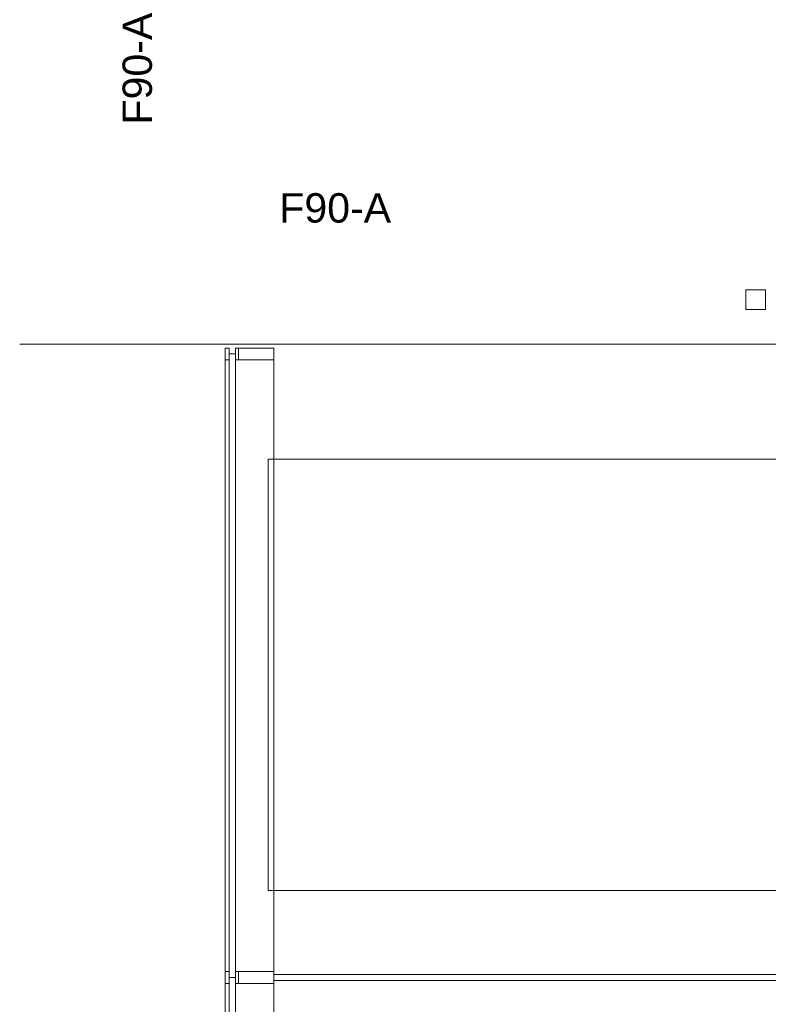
# Model space of a CAD drawing. Header units: metres. Extents: x -27 to 222, y 3 to 231.
# Tile 43 of 46: x 190.82 to 194.65, y 123.61 to 128.63. Entities that reach past the tile are written whole.
import ezdxf
from ezdxf.enums import TextEntityAlignment as Align

# ---------------------------------------------------------------- set-up
doc = ezdxf.new("R2010")
doc.units = ezdxf.units.M
doc.layers.add('Grundriss', color=7, linetype='Continuous', lineweight=13)
doc.styles.add('Style-Arial', font='arial.ttf')

# ---------------------------------------------------------------- blocks, each defined once
blk = doc.blocks.new('PR-Pfosten Magistrale')
at = {"layer": 'Grundriss', "lineweight": -2}
for p, q in [((-0.18, 0.03), (-0.18, -0.03)), ((-0.228, 0), (-0.195, 0))]:
    blk.add_line(p, q, dxfattribs=at)
at = {"layer": 'Grundriss', "lineweight": -2, "flags": 128}
for points in [[(-0.228, 0.03), (-0.248, 0.03), (-0.248, -0.03), (-0.228, -0.03), (-0.228, 0.03)], [(-0.195, 0.03), (0, 0.03), (0, -0.03), (-0.195, -0.03), (-0.195, 0.03)]]:
    blk.add_lwpolyline(points, close=True, dxfattribs=at)

msp = doc.modelspace()

# ---------------------------------------------------------------- linework, layer by layer
at = {"layer": 'Grundriss'}
for p, q in [((194.83, 126.98), (190.825, 126.98)), ((191.8741, 126.9), (191.8745, 118.3877)), ((192.1221, 126.9), (192.122, 118.3477))]:
    msp.add_line(p, q, dxfattribs=at)
at = {"layer": 'Grundriss', "flags": 128}
for points in [[(194.5315, 127.257), (194.6315, 127.257), (194.6315, 127.157), (194.5315, 127.157), (194.5315, 127.257)], [(191.927, 123.7501), (191.894, 123.7501), (191.8941, 126.93), (191.9271, 126.9303), (191.927, 123.7501)], [(198.0698, 124.1938), (192.0928, 124.1938), (192.0928, 126.3938), (198.0698, 126.3938)], [(191.8943, 122.66), (191.894, 123.7501), (191.927, 123.7501), (191.9273, 122.66)], [(192.1222, 123.765), (198.132, 123.765), (198.132, 123.735), (192.1222, 123.735), (192.1222, 123.765)]]:
    msp.add_lwpolyline(points, dxfattribs=at)

# ---------------------------------------------------------------- block references
at = {"layer": 'Grundriss', "extrusion": (0, 0, -1), "rotation": 180.0088205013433}
for p in [(-192.1221, 126.93), (-192.122, 123.7501)]:
    msp.add_blockref('PR-Pfosten Magistrale', p, dxfattribs=at)

# ---------------------------------------------------------------- texts
at = {"layer": 'Grundriss', "style": 'Style-Arial'}
for rotation, p in [(90, (191.35, 128.1)), (0, (192.15, 127.75))]:
    msp.add_text('F90-A', height=0.15, rotation=rotation, dxfattribs=at).set_placement(p, align=Align.TOP_LEFT)

doc.saveas('drawing.dxf')
